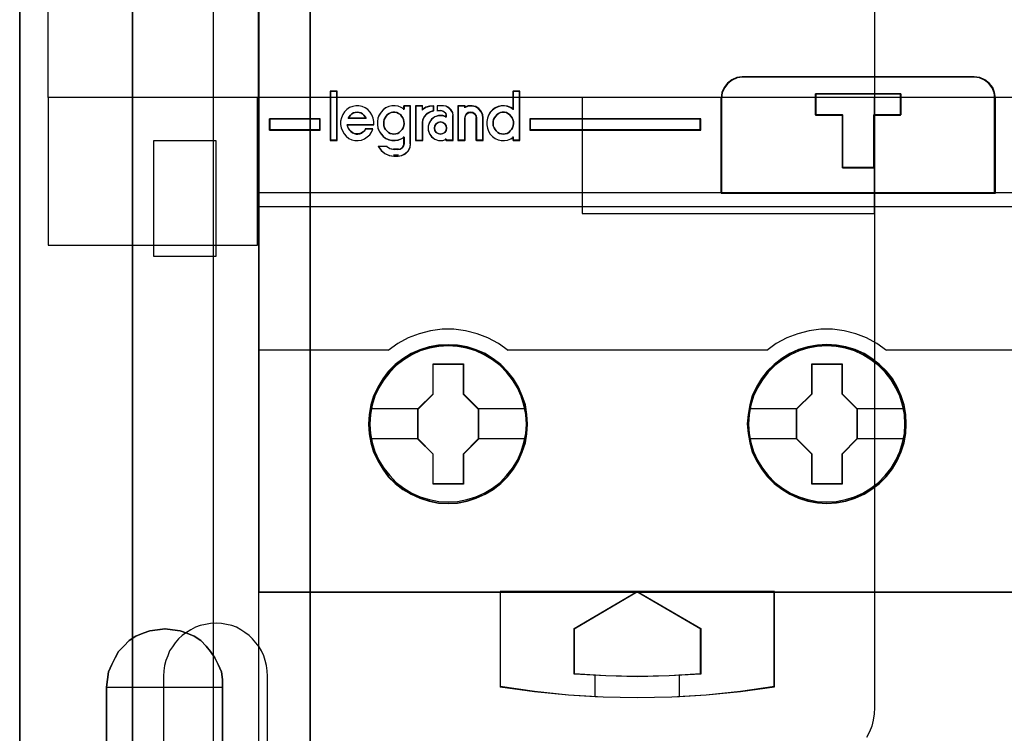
# Model space of a CAD drawing. Extents: x -558982 to 5119495, y -5290134 to 97908.
# Tile 5 of 256: x -479176 to -478708, y -26576 to -26237. Entities that reach past the tile are written whole.
import ezdxf

# ---------------------------------------------------------------- set-up
doc = ezdxf.new("R2010")
doc.units = 0
doc.header["$MEASUREMENT"] = 0
doc.layers.get('0').update_dxf_attribs({"color": 252})
for name, color, linetype in [('30', 7, 'Continuous'), ('45', 8, 'Continuous'), ('5', 7, 'Continuous'), ('50', 7, 'Continuous')]:
    doc.layers.add(name, color=color, linetype=linetype)

# ---------------------------------------------------------------- blocks, each defined once
blk = doc.blocks.new('*U1040')
at = {"layer": '5', "color": 7}
for points in [[(64.443293, -420.09206), (64.443293, -743.189759), (64.443293, -748.275889), (63.8246, -748.275889), (51.244508, -748.275889), (50.625815, -748.275889), (50.625815, -743.189759), (50.625815, -673.216939), (50.625815, -648.762415), (50.625815, -523.253164)], [(50.626846, -523.251991), (50.626846, -648.761896), (50.626846, -673.216548), (50.626846, -743.189733), (50.626846, -748.275889), (51.245527, -748.275889), (63.825368, -748.275889), (64.444049, -748.275889), (64.444049, -743.189733), (64.444049, -420.09035)], [(54.750413, -710.411398), (54.750413, -706.50628), (54.750413, -706.50628), (54.801988, -706.146598), (54.853562, -705.786916), (55.008286, -705.427234), (55.163011, -705.118936), (55.317735, -704.810637), (55.575608, -704.553721), (55.833482, -704.296806), (56.14293, -704.091273), (56.503953, -703.937124), (56.813401, -703.834357), (57.174424, -703.782974), (57.535447, -703.731591), (57.89647, -703.782974), (58.257493, -703.834357), (58.566941, -703.937124), (58.927964, -704.091273), (59.237413, -704.296806), (59.495286, -704.553721), (59.701585, -704.810637), (59.907884, -705.118936), (60.062608, -705.427234), (60.217332, -705.786916), (60.268907, -706.146598), (60.268907, -706.50628), (60.268907, -710.411398)], [(60.268907, -710.411398), (60.268907, -706.50628), (60.268907, -706.146598), (60.217332, -705.786916), (60.062608, -705.427234), (59.907884, -705.118936), (59.701585, -704.810637), (59.495286, -704.553721), (59.237413, -704.296806), (58.927964, -704.091273), (58.927964, -704.091273), (58.566941, -703.937124), (58.257493, -703.834357), (57.89647, -703.782974), (57.535447, -703.731591), (57.174424, -703.782974), (56.813401, -703.834357), (56.503953, -703.937124), (56.14293, -704.091273), (55.833482, -704.296806), (55.575608, -704.553721), (55.317735, -704.810637), (55.163011, -705.118936), (55.008286, -705.427234), (54.853562, -705.786916), (54.801988, -706.146598), (54.750413, -706.50628), (54.750413, -710.411398)], [(60.268907, -710.411398), (60.268907, -706.50628), (60.268907, -706.146598), (60.217332, -705.786916), (60.062608, -705.427234), (59.907884, -705.118936), (59.701585, -704.810637), (59.495286, -704.553721), (59.237413, -704.296806), (58.927964, -704.091273), (58.927964, -704.091273), (58.566941, -703.937124), (58.257493, -703.834357), (57.89647, -703.782974), (57.535447, -703.731591), (57.174424, -703.782974), (56.813401, -703.834357), (56.503953, -703.937124), (56.14293, -704.091273), (55.833482, -704.296806), (55.575608, -704.553721), (55.317735, -704.810637), (55.163011, -705.118936), (55.008286, -705.427234), (54.853562, -705.786916), (54.801988, -706.146598), (54.750413, -706.50628), (54.750413, -710.411398)]]:
    blk.add_lwpolyline(points, dxfattribs=at)
for points in [[(64.441398, -743.18882), (64.441398, -420.092375), (64.441398, -743.18882)], [(50.626846, -673.21447), (50.626846, -743.18882), (50.626846, -673.21447)], [(60.268666, -706.509486), (60.268666, -706.149388), (60.217082, -705.789291), (60.062331, -705.429193), (59.90758, -705.120539), (59.701245, -704.811884), (59.49491, -704.554671), (59.236992, -704.297459), (58.927489, -704.091689), (58.566403, -703.937361), (58.256901, -703.834476), (57.895815, -703.783034), (57.534729, -703.731591), (57.173643, -703.783034), (56.812557, -703.834476), (56.503054, -703.937361), (56.141968, -704.091689), (55.832466, -704.297459), (55.574547, -704.554671), (55.316629, -704.811884), (55.161878, -705.120539), (55.007126, -705.429193), (54.852375, -705.789291), (54.800792, -706.149388), (54.749208, -706.509486), (60.268666, -706.509486)], [(54.749208, -706.506838), (54.749208, -710.412839), (54.749208, -706.506838)], [(60.266015, -710.412839), (60.266015, -706.506838), (60.266015, -710.412839)]]:
    blk.add_lwpolyline(points, close=True, dxfattribs=at)
at = {"layer": '50', "color": 7}
for points in [[(55.98194, -85.921426), (391.762235, -85.921426), (391.762235, -735.000783), (55.98194, -735.000783), (55.98194, -85.921426)], [(59.825943, -728.385739), (387.918232, -728.385739), (387.918232, -441.457538), (59.825943, -441.457538), (59.825943, -728.385739)]]:
    blk.add_lwpolyline(points, dxfattribs=at)
blk = doc.blocks.new('*U1067')
at = {"layer": '50', "color": 7}
for points in [[(56.000497, -727.491012), (56.000497, -668.474215)], [(61.983887, -592.999588), (61.983887, -727.996653)], [(61.983887, -637.345466), (386.017439, -637.345466), (386.017439, -683.650775), (61.983887, -683.650775), (61.983887, -637.345466)], [(56.986683, -686.004968), (59.97175, -686.004968), (59.97175, -680.515381), (56.986683, -680.515381), (56.986683, -686.004968)]]:
    blk.add_lwpolyline(points, dxfattribs=at)
blk = doc.blocks.new('*U1068')
at = {"layer": '30', "color": 7}
for points in [[(91.27519, -613.503202), (91.27519, -707.493038), (91.252814, -707.785701), (91.208062, -708.078364), (91.140933, -708.371027), (91.029053, -708.641178), (90.894796, -708.911328)], [(91.27519, -613.503202), (91.27519, -707.493038), (91.252814, -707.785701), (91.208062, -708.078364), (91.140933, -708.371027), (91.029053, -708.641178), (90.894796, -708.911328)], [(51.981526, -642.474906), (396.088727, -642.474906), (396.088727, -678.452483), (51.981526, -678.452483), (51.981526, -642.474906)], [(51.981526, -685.477989), (61.94147, -685.477989), (61.94147, -678.449835), (51.981526, -678.449835), (51.981526, -685.477989)], [(77.375805, -683.968551), (91.27519, -683.968551), (91.27519, -678.449835), (77.375805, -678.449835), (77.375805, -683.968551)], [(62.409659, -709.743196), (62.409659, -705.983173), (62.387274, -705.735507), (62.364889, -705.487841), (62.297734, -705.240175), (62.230579, -705.015024), (62.118653, -704.789873), (62.006728, -704.587237), (61.850032, -704.407116), (61.693337, -704.20448), (61.536642, -704.046874), (61.335176, -703.911783), (61.13371, -703.776693), (60.932245, -703.664117), (60.708394, -703.574057), (60.462159, -703.529027), (60.215923, -703.483996), (59.969687, -703.461481), (59.701066, -703.483996), (59.454831, -703.529027), (59.208595, -703.574057), (58.984745, -703.664117), (58.760894, -703.776693), (58.559428, -703.911783), (58.357963, -704.046874), (58.178882, -704.20448), (58.022187, -704.407116), (57.887876, -704.587237), (57.753566, -704.789873), (57.664026, -705.015024), (57.574486, -705.240175), (57.50733, -705.487841), (57.484945, -705.735507), (57.46256, -705.983173), (57.46256, -709.743196)]]:
    blk.add_lwpolyline(points, dxfattribs=at)
blk.add_lwpolyline([(51.981526, -642.474906), (396.088727, -642.474906), (396.088727, -678.452483), (51.981526, -678.452483), (51.981526, -642.474906)], close=True, dxfattribs=at)
blk = doc.blocks.new('*U1069')
at = {"layer": '45', "color": 7}
for points in [[(98.02738, -618.991234), (61.975934, -618.991234), (61.975934, -701.994414), (98.02738, -701.994414), (98.02738, -618.991234)], [(98.011474, -619.007123), (61.99184, -619.007123), (61.99184, -701.978525), (98.011474, -701.978525), (98.011474, -619.007123)], [(96.020257, -677.472673), (84.984569, -677.472673), (84.724971, -677.505881), (84.487466, -677.605503), (84.277578, -677.766007), (84.122924, -677.976322), (84.006933, -678.21431), (83.984839, -678.474436), (83.984839, -683.007278), (97.019986, -683.007278), (97.019986, -678.474436), (96.986846, -678.21431), (96.892949, -677.976322), (96.727248, -677.766007), (96.522883, -677.605503), (96.279855, -677.505881), (96.020257, -677.472673)], [(92.523828, -678.269762), (92.523828, -679.281425), (91.256916, -679.281425), (91.256916, -681.805024), (89.745513, -681.805024), (89.745513, -679.281425), (88.473044, -679.281425), (88.473044, -678.269762), (92.523828, -678.269762)], [(91.256916, -681.805024), (91.256916, -679.281425), (92.523828, -679.281425), (92.523828, -678.269762), (88.473044, -678.269762), (88.473044, -679.281425), (89.745513, -679.281425), (89.745513, -681.805024), (91.256916, -681.805024)], [(91.251789, -681.786487), (91.251789, -679.289353), (92.507922, -679.289353), (92.507922, -678.288299), (88.491602, -678.288299), (88.491602, -679.289353), (89.753244, -679.289353), (89.753244, -681.786487), (91.251789, -681.786487)], [(64.913282, -680.004291), (64.913282, -679.469368), (62.50349, -679.469368), (62.50349, -680.004291), (64.913282, -680.004291)], [(74.88118, -679.469368), (74.88118, -680.004291), (83.011909, -680.004291), (83.011909, -679.469368), (74.88118, -679.469368)], [(74.772487, -693.990307), (74.744823, -693.53711), (74.672896, -693.083912), (74.517976, -692.647295), (74.346458, -692.232785), (74.108545, -691.834856), (73.82637, -691.486668), (73.499931, -691.160587), (73.134763, -690.884247), (72.764062, -690.635541), (72.3325, -690.453156), (71.900938, -690.320513), (71.447244, -690.237611), (70.999083, -690.215504), (70.539856, -690.237611), (70.102761, -690.320513), (69.6546, -690.453156), (69.239636, -690.635541), (68.846804, -690.884247), (68.487168, -691.160587), (68.155197, -691.486668), (67.895153, -691.834856), (67.651708, -692.232785), (67.446992, -692.647295), (67.330803, -693.083912), (67.242277, -693.53711), (67.20908, -693.990307), (67.242277, -694.449031), (67.330803, -694.885648), (67.446992, -695.322265), (67.651708, -695.742302), (67.895153, -696.134704), (68.155197, -696.499473), (68.487168, -696.820027), (68.846804, -697.101894), (69.239636, -697.33402), (69.6546, -697.521931), (70.102761, -697.660101), (70.539856, -697.748529), (70.999083, -697.770637), (71.447244, -697.748529), (71.900938, -697.660101), (72.3325, -697.521931), (72.764062, -697.33402), (73.134763, -697.101894), (73.499931, -696.820027), (73.82637, -696.499473), (74.108545, -696.134704), (74.346458, -695.742302), (74.517976, -695.322265), (74.672896, -694.885648), (74.744823, -694.449031), (74.772487, -693.990307)], [(74.772487, -693.990307), (74.744823, -693.53711), (74.672896, -693.083912), (74.517976, -692.647295), (74.346458, -692.232785), (74.108545, -691.834856), (73.82637, -691.486668), (73.499931, -691.160587), (73.134763, -690.884247), (72.764062, -690.635541), (72.3325, -690.453156), (71.900938, -690.320513), (71.447244, -690.237611), (70.999083, -690.215504), (70.539856, -690.237611), (70.102761, -690.320513), (69.6546, -690.453156), (69.239636, -690.635541), (68.846804, -690.884247), (68.487168, -691.160587), (68.155197, -691.486668), (67.895153, -691.834856), (67.651708, -692.232785), (67.446992, -692.647295), (67.330803, -693.083912), (67.242277, -693.53711), (67.20908, -693.990307), (67.242277, -694.449031), (67.330803, -694.885648), (67.446992, -695.322265), (67.651708, -695.742302), (67.895153, -696.134704), (68.155197, -696.499473), (68.487168, -696.820027), (68.846804, -697.101894), (69.239636, -697.33402), (69.6546, -697.521931), (70.102761, -697.660101), (70.539856, -697.748529), (70.999083, -697.770637), (71.447244, -697.748529), (71.900938, -697.660101), (72.3325, -697.521931), (72.764062, -697.33402), (73.134763, -697.101894), (73.499931, -696.820027), (73.82637, -696.499473), (74.108545, -696.134704), (74.346458, -695.742302), (74.517976, -695.322265), (74.672896, -694.885648), (74.744823, -694.449031), (74.772487, -693.990307)], [(74.756581, -693.991644), (74.729033, -693.540511), (74.657409, -693.089379), (74.50314, -692.654751), (74.332343, -692.24213), (74.095431, -691.846014), (73.814443, -691.499412), (73.489378, -691.174817), (73.125746, -690.899736), (72.756604, -690.652164), (72.326856, -690.470611), (71.897109, -690.338572), (71.445324, -690.256048), (70.999048, -690.234041), (70.541753, -690.256048), (70.106496, -690.338572), (69.66022, -690.470611), (69.247002, -690.652164), (68.855822, -690.899736), (68.497699, -691.174817), (68.167124, -691.499412), (67.908174, -691.846014), (67.665752, -692.24213), (67.461898, -692.654751), (67.346197, -693.089379), (67.258043, -693.540511), (67.224986, -693.991644), (67.258043, -694.448278), (67.346197, -694.882905), (67.461898, -695.317533), (67.665752, -695.735655), (67.908174, -696.12627), (68.167124, -696.489377), (68.497699, -696.80847), (68.855822, -697.089052), (69.247002, -697.32012), (69.66022, -697.507175), (70.106496, -697.644716), (70.541753, -697.732741), (70.999048, -697.754748), (71.445324, -697.732741), (71.897109, -697.644716), (72.326856, -697.507175), (72.756604, -697.32012), (73.125746, -697.089052), (73.489378, -696.80847), (73.814443, -696.489377), (74.095431, -696.12627), (74.332343, -695.735655), (74.50314, -695.317533), (74.657409, -694.882905), (74.729033, -694.448278), (74.756581, -693.991644)], [(92.78363, -693.985011), (92.761498, -693.531813), (92.689569, -693.078616), (92.534644, -692.641999), (92.352054, -692.227489), (92.1252, -691.82956), (91.843016, -691.481371), (91.516568, -691.15529), (91.145856, -690.87895), (90.780677, -690.630245), (90.349101, -690.44786), (89.917525, -690.315217), (89.463818, -690.232315), (89.004577, -690.210208), (88.556403, -690.232315), (88.108228, -690.315217), (87.660053, -690.44786), (87.245077, -690.630245), (86.863298, -690.87895), (86.503652, -691.15529), (86.171671, -691.481371), (85.900553, -691.82956), (85.6571, -692.227489), (85.463444, -692.641999), (85.347251, -693.078616), (85.258723, -693.531813), (85.225525, -693.985011), (85.258723, -694.438208), (85.347251, -694.880352), (85.463444, -695.316969), (85.6571, -695.737006), (85.900553, -696.129408), (86.171671, -696.494177), (86.503652, -696.814731), (86.863298, -697.096598), (87.245077, -697.328723), (87.660053, -697.516634), (88.108228, -697.654804), (88.556403, -697.743233), (89.004577, -697.76534), (89.463818, -697.743233), (89.917525, -697.654804), (90.349101, -697.516634), (90.780677, -697.328723), (91.145856, -697.096598), (91.516568, -696.814731), (91.843016, -696.494177), (92.1252, -696.129408), (92.352054, -695.737006), (92.534644, -695.316969), (92.689569, -694.880352), (92.761498, -694.438208), (92.78363, -693.985011)], [(92.78363, -693.985011), (92.761498, -693.531813), (92.689569, -693.078616), (92.534644, -692.641999), (92.352054, -692.227489), (92.1252, -691.82956), (91.843016, -691.481371), (91.516568, -691.15529), (91.145856, -690.87895), (90.780677, -690.630245), (90.349101, -690.44786), (89.917525, -690.315217), (89.463818, -690.232315), (89.004577, -690.210208), (88.556403, -690.232315), (88.108228, -690.315217), (87.660053, -690.44786), (87.245077, -690.630245), (86.863298, -690.87895), (86.503652, -691.15529), (86.171671, -691.481371), (85.900553, -691.82956), (85.6571, -692.227489), (85.463444, -692.641999), (85.347251, -693.078616), (85.258723, -693.531813), (85.225525, -693.985011), (85.258723, -694.438208), (85.347251, -694.880352), (85.463444, -695.316969), (85.6571, -695.737006), (85.900553, -696.129408), (86.171671, -696.494177), (86.503652, -696.814731), (86.863298, -697.096598), (87.245077, -697.328723), (87.660053, -697.516634), (88.108228, -697.654804), (88.556403, -697.743233), (89.004577, -697.76534), (89.463818, -697.743233), (89.917525, -697.654804), (90.349101, -697.516634), (90.780677, -697.328723), (91.145856, -697.096598), (91.516568, -696.814731), (91.843016, -696.494177), (92.1252, -696.129408), (92.352054, -695.737006), (92.534644, -695.316969), (92.689569, -694.880352), (92.761498, -694.438208), (92.78363, -693.985011)], [(92.767724, -693.986347), (92.745685, -693.535215), (92.674058, -693.084083), (92.519786, -692.649455), (92.337965, -692.236834), (92.112066, -691.840718), (91.831069, -691.494116), (91.505995, -691.169521), (91.136843, -690.89444), (90.773201, -690.646868), (90.343442, -690.465314), (89.913683, -690.333276), (89.461885, -690.250751), (89.004577, -690.228745), (88.558289, -690.250751), (88.112001, -690.333276), (87.665712, -690.465314), (87.252483, -690.646868), (86.872311, -690.89444), (86.514179, -691.169521), (86.183595, -691.494116), (85.913618, -691.840718), (85.67119, -692.236834), (85.478349, -692.649455), (85.362645, -693.084083), (85.274489, -693.535215), (85.241431, -693.986347), (85.274489, -694.43748), (85.362645, -694.877609), (85.478349, -695.312236), (85.67119, -695.730359), (85.913618, -696.120974), (86.183595, -696.48408), (86.514179, -696.803174), (86.872311, -697.083756), (87.252483, -697.314824), (87.665712, -697.501879), (88.112001, -697.639419), (88.558289, -697.727445), (89.004577, -697.749452), (89.461885, -697.727445), (89.913683, -697.639419), (90.343442, -697.501879), (90.773201, -697.314824), (91.136843, -697.083756), (91.505995, -696.803174), (91.831069, -696.48408), (92.112066, -696.120974), (92.337965, -695.730359), (92.519786, -695.312236), (92.674058, -694.877609), (92.745685, -694.43748), (92.767724, -693.986347)], [(70.285352, -691.123815), (71.728841, -691.123815), (71.728841, -692.557178), (72.442226, -693.271093), (72.442226, -694.704456), (71.728841, -695.429439), (71.728841, -696.851733), (70.285352, -696.851733), (70.285352, -695.429439), (69.555247, -694.704456), (69.555247, -693.271093), (70.285352, -692.557178), (70.285352, -691.123815)], [(70.285352, -691.123815), (71.728841, -691.123815), (71.728841, -691.123815), (71.728841, -692.557178), (71.728841, -692.557178), (72.442226, -693.271093), (72.442226, -693.271093), (72.442226, -694.704456), (72.442226, -694.704456), (71.728841, -695.429439), (71.728841, -695.429439), (71.728841, -696.851733), (71.728841, -696.851733), (70.285352, -696.851733), (70.285352, -696.851733), (70.285352, -695.429439), (70.285352, -695.429439), (69.555247, -694.704456), (69.555247, -694.704456), (69.555247, -693.271093), (69.555247, -693.271093), (70.285352, -692.557178), (70.285352, -692.557178), (70.285352, -691.123815), (70.285352, -691.123815)], [(70.293213, -691.139704), (71.720796, -691.139704), (71.720796, -692.565115), (72.42632, -693.275069), (72.42632, -694.70048), (71.720796, -695.42144), (71.720796, -696.835845), (70.293213, -696.835845), (70.293213, -695.42144), (69.571153, -694.70048), (69.571153, -693.275069), (70.293213, -692.565115), (70.293213, -691.139704)], [(88.296766, -691.118519), (89.734682, -691.118519), (89.734682, -692.551882), (90.448067, -693.265796), (90.448067, -694.699159), (89.734682, -695.424142), (89.734682, -696.846437), (88.296766, -696.846437), (88.296766, -695.424142), (87.561088, -694.699159), (87.561088, -693.265796), (88.296766, -692.551882), (88.296766, -691.118519)], [(88.296766, -691.118519), (89.734682, -691.118519), (89.734682, -691.118519), (89.734682, -692.551882), (89.734682, -692.551882), (90.448067, -693.265796), (90.448067, -693.265796), (90.448067, -694.699159), (90.448067, -694.699159), (89.734682, -695.424142), (89.734682, -695.424142), (89.734682, -696.846437), (89.734682, -696.846437), (88.296766, -696.846437), (88.296766, -696.846437), (88.296766, -695.424142), (88.296766, -695.424142), (87.561088, -694.699159), (87.561088, -694.699159), (87.561088, -693.265796), (87.561088, -693.265796), (88.296766, -692.551882), (88.296766, -692.551882), (88.296766, -691.118519), (88.296766, -691.118519)], [(88.304565, -691.134407), (89.726637, -691.134407), (89.726637, -692.559819), (90.43216, -693.269772), (90.43216, -694.695183), (89.726637, -695.416144), (89.726637, -696.830548), (88.304565, -696.830548), (88.304565, -695.416144), (87.576994, -694.695183), (87.576994, -693.269772), (88.304565, -692.559819), (88.304565, -691.134407)], [(86.516579, -701.959988), (79.993593, -701.959988), (73.47613, -701.959988), (73.47613, -706.500771), (75.105496, -706.722273), (76.729338, -706.877324), (77.994168, -706.95485), (78.364227, -706.977), (79.993593, -707.004687), (81.639529, -706.977), (82.004065, -706.95485), (83.263371, -706.877324), (84.89826, -706.722273), (86.516579, -706.500771), (86.516579, -701.959988)], [(79.993349, -701.959988), (83.011909, -703.712923), (83.011909, -705.892998), (81.510937, -705.970659), (79.993349, -705.998396), (78.492377, -705.970659), (76.991405, -705.892998), (76.991405, -703.712923), (79.993349, -701.959988)]]:
    blk.add_lwpolyline(points, close=True, dxfattribs=at)
at = {"layer": '45', "color": 139}
for points in [[(98.02738, -618.991234), (61.975934, -618.991234), (61.975934, -701.994414), (98.02738, -701.994414), (98.02738, -618.991234)], [(65.711244, -678.161188), (65.401073, -678.161188), (65.401073, -680.483604), (65.711244, -680.483604), (65.711244, -678.161188)], [(68.4204, -680.192309), (68.511758, -680.186622), (68.603117, -680.163874), (68.677346, -680.112691), (68.751575, -680.044447), (68.814384, -679.970517), (68.865774, -679.890899), (68.888613, -679.79422), (68.905743, -679.691854), (68.894323, -679.595176), (68.882904, -679.504184), (68.837224, -679.413192), (68.785835, -679.333575), (68.728736, -679.259644), (68.637377, -679.208461), (68.563148, -679.168652), (68.466079, -679.151591), (68.37472, -679.151591), (68.283361, -679.168652), (68.197713, -679.208461), (68.123484, -679.259644), (68.054964, -679.333575), (67.997865, -679.413192), (67.963606, -679.504184), (67.940766, -679.595176), (67.940766, -679.691854), (67.946476, -679.79422), (67.980735, -679.890899), (68.020705, -679.970517), (68.089224, -680.044447), (68.163453, -680.112691), (68.243392, -680.163874), (68.334751, -680.186622), (68.4204, -680.192309)], [(73.626126, -680.192309), (73.71201, -680.186622), (73.80362, -680.163874), (73.889504, -680.112691), (73.952486, -680.044447), (74.015467, -679.970517), (74.066998, -679.890899), (74.0899, -679.79422), (74.107077, -679.691854), (74.107077, -679.595176), (74.072723, -679.504184), (74.049821, -679.413192), (73.986839, -679.333575), (73.912406, -679.259644), (73.843699, -679.208461), (73.769266, -679.168652), (73.677656, -679.151591), (73.574595, -679.151591), (73.482985, -679.168652), (73.397101, -679.208461), (73.322668, -679.259644), (73.265412, -679.333575), (73.20243, -679.413192), (73.162351, -679.504184), (73.145174, -679.595176), (73.139449, -679.691854), (73.145174, -679.79422), (73.185254, -679.890899), (73.231058, -679.970517), (73.288315, -680.044447), (73.357022, -680.112691), (73.448632, -680.163874), (73.534516, -680.186622), (73.626126, -680.192309)], [(70.91788, -679.904986), (70.900252, -679.799439), (70.841492, -679.705619), (70.747476, -679.635254), (70.635832, -679.617663), (70.530063, -679.635254), (70.436047, -679.705619), (70.371411, -679.799439), (70.347907, -679.904986), (70.371411, -680.016397), (70.436047, -680.110217), (70.530063, -680.168854), (70.635832, -680.192309), (70.747476, -680.168854), (70.841492, -680.110217), (70.900252, -680.016397), (70.91788, -679.904986)], [(74.722118, -693.990653), (74.688922, -693.537455), (74.600402, -693.095311), (74.478687, -692.669747), (74.290582, -692.260764), (74.063749, -691.879414), (73.776058, -691.525699), (73.466237, -691.205145), (73.106624, -690.928804), (72.719348, -690.696679), (72.315475, -690.514294), (71.883939, -690.381651), (71.44687, -690.298749), (70.998737, -690.271115), (70.550603, -690.298749), (70.108002, -690.381651), (69.676466, -690.514294), (69.272593, -690.696679), (68.885317, -690.928804), (68.531236, -691.205145), (68.221415, -691.525699), (67.94479, -691.879414), (67.706892, -692.260764), (67.518786, -692.669747), (67.386006, -693.095311), (67.308551, -693.537455), (67.275356, -693.990653), (67.308551, -694.432797), (67.386006, -694.874941), (67.518786, -695.300505), (67.706892, -695.715015), (67.94479, -696.096364), (68.221415, -696.444553), (68.531236, -696.765107), (68.885317, -697.041447), (69.272593, -697.273573), (69.676466, -697.455958), (70.108002, -697.588601), (70.550603, -697.671503), (70.998737, -697.699137), (71.44687, -697.671503), (71.883939, -697.588601), (72.315475, -697.455958), (72.719348, -697.273573), (73.106624, -697.041447), (73.466237, -696.765107), (73.776058, -696.444553), (74.063749, -696.096364), (74.290582, -695.715015), (74.478687, -695.300505), (74.600402, -694.874941), (74.688922, -694.432797), (74.722118, -693.990653)], [(92.722656, -693.990653), (92.694983, -693.537455), (92.606428, -693.095311), (92.473597, -692.669747), (92.290953, -692.260764), (92.058497, -691.879414), (91.781765, -691.525699), (91.466289, -691.205145), (91.106537, -690.928804), (90.724646, -690.696679), (90.315081, -690.514294), (89.894447, -690.381651), (89.451675, -690.298749), (89.003368, -690.271115), (88.555061, -690.298749), (88.106754, -690.381651), (87.68612, -690.514294), (87.276556, -690.696679), (86.894664, -690.928804), (86.540447, -691.205145), (86.213902, -691.525699), (85.948238, -691.879414), (85.710248, -692.260764), (85.52207, -692.669747), (85.400308, -693.095311), (85.311753, -693.537455), (85.278545, -693.990653), (85.311753, -694.432797), (85.400308, -694.874941), (85.52207, -695.300505), (85.710248, -695.715015), (85.948238, -696.096364), (86.213902, -696.444553), (86.540447, -696.765107), (86.894664, -697.041447), (87.276556, -697.273573), (87.68612, -697.455958), (88.106754, -697.588601), (88.555061, -697.671503), (89.003368, -697.699137), (89.451675, -697.671503), (89.894447, -697.588601), (90.315081, -697.455958), (90.724646, -697.273573), (91.106537, -697.041447), (91.466289, -696.765107), (91.781765, -696.444553), (92.058497, -696.096364), (92.290953, -695.715015), (92.473597, -695.300505), (92.606428, -694.874941), (92.694983, -694.432797), (92.722656, -693.990653)]]:
    blk.add_lwpolyline(points, close=True, dxfattribs=at)
for points in [[(85.016093, -677.472673), (84.748309, -677.506821), (84.503315, -677.609264), (84.286809, -677.774312), (84.127278, -677.990581), (84.00763, -678.235307), (83.984839, -678.502798)], [(84.981629, -677.472673), (96.023197, -677.472673)], [(97.019986, -678.502798), (96.985713, -678.235307), (96.888606, -677.990581), (96.717241, -677.774312), (96.50589, -677.609264), (96.254554, -677.506821), (95.986082, -677.472673)], [(65.385167, -678.1453), (65.385167, -680.499493)], [(65.385167, -678.1453), (65.729801, -678.1453)], [(65.692687, -678.1453), (65.692687, -680.499493)], [(74.069963, -678.1453), (74.069963, -679.037721)], [(74.069963, -678.1453), (74.414597, -678.1453)], [(74.380134, -678.1453), (74.380134, -680.499493)], [(88.473044, -678.269762), (92.523828, -678.269762)], [(88.473044, -678.269762), (88.473044, -679.307831)], [(92.489365, -678.269762), (92.489365, -679.307831)], [(67.463579, -679.752108), (67.463579, -679.589144), (67.435418, -679.4318), (67.373463, -679.280075), (67.288979, -679.150828), (67.181966, -679.027201), (67.058056, -678.93729), (66.905984, -678.875476), (66.759545, -678.841759), (66.607474, -678.841759), (66.461035, -678.875476), (66.308963, -678.93167), (66.185053, -679.021581), (66.07804, -679.13397), (65.987924, -679.263217), (65.920336, -679.414942), (65.886543, -679.572286), (65.88091, -679.735249), (65.909072, -679.892594), (65.971027, -680.038699), (66.049879, -680.179185), (66.15126, -680.297193), (66.27517, -680.398343), (66.427241, -680.460157), (66.568048, -680.493873), (66.725751, -680.499493), (66.883455, -680.477015), (67.024262, -680.420821), (67.148172, -680.33091), (67.272082, -680.22976), (67.356566, -680.094893), (67.418521, -679.954407)], [(68.905743, -679.004723), (68.77001, -678.926051), (68.622966, -678.869857), (68.481577, -678.841759), (68.323222, -678.841759), (68.181833, -678.881095), (68.029134, -678.948529), (67.916023, -679.03844), (67.808568, -679.150828), (67.723734, -679.285695), (67.655868, -679.4318), (67.633246, -679.594764), (67.633246, -679.752108), (67.655868, -679.909452), (67.723734, -680.055557), (67.808568, -680.196043), (67.916023, -680.308432), (68.029134, -680.398343), (68.181833, -680.460157), (68.323222, -680.493873), (68.481577, -680.499493), (68.622966, -680.477015), (68.77001, -680.420821), (68.905743, -680.342148)], [(68.87128, -678.841759), (68.87128, -679.037721)], [(68.87128, -678.841759), (69.215915, -678.841759)], [(69.1788, -678.841759), (69.1788, -680.661029)], [(69.454508, -678.841759), (69.454508, -680.499493)], [(69.454508, -678.841759), (69.799143, -678.841759)], [(70.316095, -678.841759), (70.11078, -678.86162), (69.928931, -678.927824), (69.764679, -679.05361)], [(69.764679, -678.841759), (69.764679, -679.05361)], [(70.281631, -678.841759), (70.281631, -679.109221)], [(70.469855, -678.841759), (70.469855, -679.109221)], [(70.774724, -678.841759), (70.469855, -678.841759)], [(71.241306, -679.339609), (71.217603, -679.185513), (71.134641, -679.049197), (71.02205, -678.936588), (70.885756, -678.871393), (70.73761, -678.841759)], [(71.466645, -678.841759), (71.466645, -680.499493)], [(71.466645, -678.841759), (71.819232, -678.841759)], [(72.667564, -679.456127), (72.644634, -679.280593), (72.570113, -679.110911), (72.449732, -678.976335), (72.306421, -678.882717), (72.128715, -678.841759), (71.95101, -678.853462), (71.784769, -678.911973)], [(71.784769, -678.841759), (71.784769, -678.945037)], [(74.107077, -679.004723), (73.98236, -678.926051), (73.829298, -678.869857), (73.681905, -678.841759), (73.528843, -678.841759), (73.38145, -678.881095), (73.239726, -678.948529), (73.115009, -679.03844), (72.995961, -679.150828), (72.922265, -679.285695), (72.865575, -679.4318), (72.83723, -679.594764), (72.83723, -679.752108), (72.865575, -679.909452), (72.922265, -680.055557), (72.995961, -680.196043), (73.115009, -680.308432), (73.239726, -680.398343), (73.38145, -680.460157), (73.528843, -680.493873), (73.681905, -680.499493), (73.829298, -680.477015), (73.98236, -680.420821), (74.107077, -680.342148)], [(83.984839, -683.007278), (83.984839, -678.468372)], [(96.982872, -683.007278), (96.982872, -678.468372)], [(67.105689, -679.456127), (67.053994, -679.369117), (66.996555, -679.294537), (66.927628, -679.232386), (66.852957, -679.188881), (66.761055, -679.164021), (66.674896, -679.151591), (66.582993, -679.164021), (66.496835, -679.188881), (66.422164, -679.232386), (66.353237, -679.294537), (66.295798, -679.369117), (66.244102, -679.456127)], [(70.316095, -679.074795), (70.145977, -679.127228), (69.987592, -679.214617), (69.870269, -679.348613), (69.788144, -679.511738), (69.764679, -679.686515)], [(70.91788, -679.378444), (70.751475, -679.310479), (70.544904, -679.310479), (70.367023, -679.367117), (70.217832, -679.480391), (70.108808, -679.627648), (70.045689, -679.808887), (70.045689, -679.995789), (70.108808, -680.177028), (70.217832, -680.329949), (70.367023, -680.437559), (70.544904, -680.494196), (70.751475, -680.494196), (70.91788, -680.437559)], [(70.469855, -679.074795), (70.692542, -679.074795)], [(70.91788, -679.339609), (70.892275, -679.213507), (70.796256, -679.112626), (70.655427, -679.074795)], [(70.880765, -679.305183), (70.880765, -679.411109)], [(71.206843, -679.305183), (71.206843, -680.499493)], [(72.354742, -679.456127), (72.337114, -679.344257), (72.278354, -679.244816), (72.172586, -679.170236), (72.066817, -679.151591), (71.955173, -679.170236), (71.861157, -679.244816), (71.808273, -679.344257), (71.784769, -679.456127)], [(88.473044, -679.270757), (89.769401, -679.270757)], [(89.734938, -679.270757), (89.734938, -681.805024)], [(91.232773, -679.270757), (92.523828, -679.270757)], [(91.232773, -679.270757), (91.232773, -681.805024)], [(62.50349, -679.469368), (64.913282, -679.469368)], [(62.50349, -680.004291), (62.50349, -679.469368)], [(64.878819, -679.469368), (64.878819, -680.004291)], [(66.193733, -679.734181), (67.463579, -679.734181)], [(66.193733, -679.734181), (66.216708, -679.835326), (66.251172, -679.918622), (66.314355, -680.007868), (66.377538, -680.073315), (66.457953, -680.132812), (66.532624, -680.16851), (66.618782, -680.192309), (66.710685, -680.192309), (66.802588, -680.17446), (66.888746, -680.144711), (66.963417, -680.091164), (67.032344, -680.019767), (67.089783, -679.948371)], [(66.244102, -679.419053), (67.105689, -679.419053)], [(69.454508, -680.499493), (69.799143, -680.499493), (69.799143, -679.652089)], [(71.784769, -679.419053), (71.784769, -680.499493)], [(72.320278, -679.419053), (72.320278, -680.499493)], [(72.633101, -679.419053), (72.633101, -680.499493)], [(74.88118, -679.469368), (83.011909, -679.469368)], [(74.88118, -679.469368), (74.88118, -680.004291)], [(82.977445, -680.004291), (82.977445, -679.469368)], [(62.50349, -679.969865), (64.913282, -679.969865)], [(67.052669, -679.932791), (67.418512, -679.932791)], [(74.88118, -679.969865), (83.011909, -679.969865)], [(65.385167, -680.465067), (65.729801, -680.465067)], [(67.675662, -680.761658), (67.81448, -680.958282), (67.993787, -681.113198), (68.207798, -681.208531), (68.439161, -681.238323)], [(67.675662, -680.761658), (68.097177, -680.761658)], [(68.062714, -680.761658), (68.232722, -680.886783), (68.439161, -680.928491)], [(68.595572, -681.238323), (68.782845, -681.214918), (68.958414, -681.1213), (69.093016, -680.986724), (69.192505, -680.817042), (69.215915, -680.623955)], [(68.595572, -680.928491), (68.713437, -680.903631), (68.812692, -680.84148), (68.88093, -680.74204), (68.905743, -680.623955)], [(68.87128, -680.311475), (68.87128, -680.661029)], [(70.880765, -680.40416), (70.880765, -680.499493)], [(70.880765, -680.465067), (71.241306, -680.465067)], [(71.466645, -680.465067), (71.819232, -680.465067)], [(72.320278, -680.465067), (72.667564, -680.465067)], [(74.069963, -680.311475), (74.069963, -680.499493)], [(74.069963, -680.465067), (74.414597, -680.465067)], [(68.402046, -680.894065), (68.632686, -680.894065)], [(68.632686, -681.201249), (68.402046, -681.201249)], [(89.734938, -681.76795), (91.269888, -681.76795)], [(61.975934, -682.972852), (98.02738, -682.972852)], [(73.847275, -690.498855), (73.398381, -690.162939), (72.894068, -689.895344), (72.378671, -689.690379), (71.830022, -689.548041), (71.275832, -689.474026), (70.721641, -689.474026), (70.156367, -689.548041), (69.618802, -689.690379), (69.097863, -689.895344), (68.599092, -690.162939), (68.150198, -690.498855)], [(91.847814, -690.498855), (91.387816, -690.162939), (90.900108, -689.895344), (90.379147, -689.690379), (89.830476, -689.548041), (89.276262, -689.474026), (88.722048, -689.474026), (88.173377, -689.548041), (87.624705, -689.690379), (87.098202, -689.895344), (86.604952, -690.162939), (86.156038, -690.498855)], [(61.975934, -690.464429), (68.184661, -690.464429)], [(73.812812, -690.464429), (80.010936, -690.464429)], [(79.976472, -690.464429), (86.190502, -690.464429)], [(91.810699, -690.464429), (98.02738, -690.464429)], [(73.47613, -701.959988), (73.47613, -706.50419)], [(76.991405, -703.731591), (80.010936, -701.959988)], [(79.976472, -701.959988), (83.011909, -703.731591)], [(86.479465, -701.959988), (86.479465, -706.50419)], [(76.991405, -703.697165), (76.991405, -705.89247)], [(82.977445, -703.697165), (82.977445, -705.89247)], [(76.991405, -705.858044), (78.492377, -705.961461), (79.993349, -705.998396), (81.510937, -705.961461), (83.011909, -705.858044)], [(77.980241, -705.913655), (77.980241, -706.959669)], [(81.980656, -705.913655), (81.980656, -706.959669)], [(73.47613, -706.469764), (75.105496, -706.704895), (76.729338, -706.869487), (78.364227, -706.975296), (79.993593, -707.004687), (81.639529, -706.975296), (83.263371, -706.869487), (84.89826, -706.704895), (86.516579, -706.469764)]]:
    blk.add_lwpolyline(points, dxfattribs=at)
at = {"layer": '45', "color": 59}
for points in [[(96.020257, -677.472673), (84.984569, -677.472673), (84.724971, -677.505881), (84.487466, -677.605503), (84.277578, -677.766007), (84.122924, -677.976322), (84.006933, -678.21431), (83.984839, -678.474436), (83.984839, -683.007278), (97.019986, -683.007278), (97.019986, -678.474436), (96.986846, -678.21431), (96.892949, -677.976322), (96.727248, -677.766007), (96.522883, -677.605503), (96.279855, -677.505881), (96.020257, -677.472673)], [(96.004343, -677.488562), (84.997832, -677.488562), (84.73892, -677.521579), (84.502043, -677.62063), (84.29271, -677.780212), (84.138465, -677.989319), (84.022781, -678.225941), (84.000746, -678.484573), (84.000746, -682.991389), (97.001429, -682.991389), (97.001429, -678.484573), (96.968376, -678.225941), (96.874727, -677.989319), (96.709465, -677.780212), (96.50564, -677.62063), (96.263255, -677.521579), (96.004343, -677.488562)], [(65.729801, -678.1453), (65.385167, -678.1453), (65.385167, -680.499493), (65.729801, -680.499493), (65.729801, -678.1453)], [(72.865398, -679.913734), (72.921732, -680.058779), (72.994967, -680.198245), (73.11327, -680.309818), (73.237206, -680.399077), (73.378042, -680.460442), (73.524512, -680.493914), (73.676615, -680.499493), (73.823085, -680.477178), (73.975188, -680.421391), (74.099124, -680.34329), (74.099124, -680.499493), (74.414597, -680.499493), (74.414597, -678.1453), (74.099124, -678.1453), (74.099124, -679.01557), (73.975188, -678.937469), (73.823085, -678.881682), (73.676615, -678.853789), (73.524512, -678.853789), (73.378042, -678.89284), (73.237206, -678.959783), (73.11327, -679.049042), (72.994967, -679.160615), (72.921732, -679.294503), (72.865398, -679.439548), (72.83723, -679.601329), (72.83723, -679.757531), (72.865398, -679.913734)], [(92.523828, -678.269762), (92.523828, -679.281425), (91.256916, -679.281425), (91.256916, -681.805024), (89.745513, -681.805024), (89.745513, -679.281425), (88.473044, -679.281425), (88.473044, -678.269762), (92.523828, -678.269762)], [(91.256916, -681.805024), (91.256916, -679.281425), (92.523828, -679.281425), (92.523828, -678.269762), (88.473044, -678.269762), (88.473044, -679.281425), (89.745513, -679.281425), (89.745513, -681.805024), (91.256916, -681.805024)], [(91.251789, -681.786487), (91.251789, -679.289353), (92.507922, -679.289353), (92.507922, -678.288299), (88.491602, -678.288299), (88.491602, -679.289353), (89.753244, -679.289353), (89.753244, -681.786487), (91.251789, -681.786487)], [(66.534254, -680.162327), (66.461035, -680.12861), (66.382183, -680.072416), (66.320228, -680.010602), (66.258273, -679.92631), (66.224479, -679.847638), (66.20195, -679.752108), (67.463579, -679.752108), (67.463579, -679.589144), (67.435418, -679.4318), (67.373463, -679.280075), (67.288979, -679.150828), (67.181966, -679.027201), (67.058056, -678.93729), (66.905984, -678.875476), (66.759545, -678.841759), (66.607474, -678.841759), (66.461035, -678.875476), (66.308963, -678.93167), (66.185053, -679.021581), (66.07804, -679.13397), (65.987924, -679.263217), (65.920336, -679.414942), (65.886543, -679.572286), (65.88091, -679.735249), (65.909072, -679.892594), (65.971027, -680.038699), (66.049879, -680.179185), (66.15126, -680.297193), (66.27517, -680.398343), (66.427241, -680.460157), (66.568048, -680.493873), (66.725751, -680.499493), (66.883455, -680.477015), (67.024262, -680.420821), (67.148172, -680.33091), (67.272082, -680.22976), (67.356566, -680.094893), (67.418521, -679.954407), (67.080585, -679.954407), (67.024262, -680.021841), (66.956675, -680.089274), (66.883455, -680.139849), (66.798971, -680.167946), (66.708855, -680.184804), (66.618738, -680.184804), (66.534254, -680.162327)], [(67.723362, -680.048421), (67.807846, -680.18808), (67.914859, -680.299808), (68.027505, -680.389191), (68.179576, -680.450641), (68.320383, -680.484159), (68.478087, -680.489746), (68.618894, -680.4674), (68.765333, -680.411536), (68.900507, -680.333327), (68.900507, -680.651751), (68.877978, -680.757893), (68.816023, -680.847275), (68.725907, -680.903139), (68.618894, -680.925484), (68.421764, -680.925484), (68.230267, -680.891966), (68.072563, -680.791411), (67.678304, -680.791411), (67.813478, -680.975762), (67.988079, -681.121008), (68.196473, -681.210391), (68.421764, -681.238323), (68.618894, -681.238323), (68.799126, -681.215977), (68.968094, -681.126595), (69.097637, -680.998108), (69.193385, -680.836102), (69.215915, -680.651751), (69.215915, -678.841759), (68.900507, -678.841759), (68.900507, -679.003765), (68.765333, -678.925555), (68.618894, -678.869691), (68.478087, -678.841759), (68.320383, -678.841759), (68.179576, -678.880864), (68.027505, -678.947901), (67.914859, -679.037283), (67.807846, -679.149011), (67.723362, -679.283085), (67.655775, -679.428331), (67.633246, -679.590336), (67.633246, -679.746755), (67.655775, -679.903174), (67.723362, -680.048421)], [(69.454508, -678.841759), (69.454508, -680.499493), (69.776167, -680.499493), (69.776167, -679.667816), (69.799143, -679.499233), (69.879557, -679.341889), (69.994436, -679.212642), (70.149521, -679.128351), (70.316095, -679.077776), (70.316095, -678.841759), (70.115058, -678.858618), (69.936996, -678.914812), (69.776167, -679.021581), (69.776167, -678.841759), (69.454508, -678.841759)], [(69.470414, -678.860296), (69.470414, -680.483604), (69.780196, -680.483604), (69.780196, -679.669199), (69.802324, -679.504117), (69.879769, -679.35004), (69.990406, -679.223477), (70.139765, -679.140936), (70.300188, -679.091411), (70.300188, -678.860296), (70.106574, -678.876805), (69.935088, -678.931832), (69.780196, -679.036384), (69.780196, -678.860296), (69.470414, -678.860296)], [(70.10802, -679.6341), (70.045689, -679.813922), (70.045689, -679.999363), (70.10802, -680.179185), (70.215682, -680.33091), (70.363009, -680.437679), (70.538669, -680.493873), (70.74266, -680.493873), (70.906987, -680.437679), (70.906987, -680.499493), (71.241306, -680.499493), (71.241306, -679.313792), (71.218641, -679.167687), (71.139311, -679.03844), (71.031648, -678.93167), (70.90132, -678.869857), (70.75966, -678.841759), (70.482004, -678.841759), (70.482004, -679.077776), (70.674663, -679.077776), (70.799325, -679.111492), (70.884321, -679.201403), (70.906987, -679.313792), (70.906987, -679.386845), (70.74266, -679.319411), (70.538669, -679.319411), (70.363009, -679.375606), (70.215682, -679.487994), (70.10802, -679.6341)], [(71.466645, -678.841759), (71.466645, -680.499493), (71.795198, -680.499493), (71.795198, -679.4318), (71.817857, -679.33065), (71.868839, -679.240739), (71.959475, -679.173306), (72.067104, -679.156448), (72.169069, -679.173306), (72.271034, -679.240739), (72.327681, -679.33065), (72.344675, -679.4318), (72.344675, -680.499493), (72.667564, -680.499493), (72.667564, -679.4318), (72.644905, -679.263217), (72.571264, -679.100253), (72.452305, -678.971006), (72.310687, -678.881095), (72.135081, -678.841759), (71.959475, -678.852998), (71.795198, -678.909193), (71.795198, -678.841759), (71.466645, -678.841759)], [(71.482551, -678.860296), (71.482551, -680.483604), (71.802401, -680.483604), (71.802401, -679.438084), (71.824459, -679.339034), (71.874091, -679.250991), (71.962326, -679.184958), (72.067104, -679.16845), (72.166368, -679.184958), (72.265632, -679.250991), (72.320779, -679.339034), (72.337323, -679.438084), (72.337323, -680.483604), (72.651658, -680.483604), (72.651658, -679.438084), (72.629599, -679.273002), (72.557909, -679.113422), (72.442101, -678.986859), (72.304235, -678.898815), (72.13328, -678.860296), (71.962326, -678.871302), (71.802401, -678.926329), (71.802401, -678.860296), (71.482551, -678.860296)], [(67.053994, -679.369117), (67.105689, -679.456127), (66.244102, -679.456127), (66.295798, -679.369117), (66.353237, -679.294537), (66.422164, -679.232386), (66.496835, -679.188881), (66.582993, -679.164021), (66.674896, -679.151591), (66.761055, -679.164021), (66.852957, -679.188881), (66.927628, -679.232386), (66.996555, -679.294537), (67.053994, -679.369117)], [(67.105689, -679.456127), (66.244102, -679.456127), (66.295798, -679.369117), (66.353237, -679.294537), (66.422164, -679.232386), (66.496835, -679.188881), (66.582993, -679.164021), (66.674896, -679.151591), (66.761055, -679.164021), (66.852957, -679.188881), (66.927628, -679.232386), (66.996555, -679.294537), (67.053994, -679.369117), (67.105689, -679.456127)], [(68.728736, -679.259644), (68.785835, -679.333575), (68.837224, -679.413192), (68.882904, -679.504184), (68.894323, -679.595176), (68.905743, -679.691854), (68.888613, -679.79422), (68.865774, -679.890899), (68.814384, -679.970517), (68.751575, -680.044447), (68.677346, -680.112691), (68.603117, -680.163874), (68.511758, -680.186622), (68.4204, -680.192309), (68.334751, -680.186622), (68.243392, -680.163874), (68.163453, -680.112691), (68.089224, -680.044447), (68.020705, -679.970517), (67.980735, -679.890899), (67.946476, -679.79422), (67.940766, -679.691854), (67.940766, -679.595176), (67.963606, -679.504184), (67.997865, -679.413192), (68.054964, -679.333575), (68.123484, -679.259644), (68.197713, -679.208461), (68.283361, -679.168652), (68.37472, -679.151591), (68.466079, -679.151591), (68.563148, -679.168652), (68.637377, -679.208461), (68.728736, -679.259644)], [(68.243392, -680.163874), (68.163453, -680.112691), (68.089224, -680.044447), (68.020705, -679.970517), (67.980735, -679.890899), (67.946476, -679.79422), (67.940766, -679.691854), (67.940766, -679.595176), (67.963606, -679.504184), (67.997865, -679.413192), (68.054964, -679.333575), (68.123484, -679.259644), (68.197713, -679.208461), (68.283361, -679.168652), (68.37472, -679.151591), (68.466079, -679.151591), (68.563148, -679.168652), (68.637377, -679.208461), (68.728736, -679.259644), (68.785835, -679.333575), (68.837224, -679.413192), (68.882904, -679.504184), (68.894323, -679.595176), (68.905743, -679.691854), (68.888613, -679.79422), (68.865774, -679.890899), (68.814384, -679.970517), (68.751575, -680.044447), (68.677346, -680.112691), (68.603117, -680.163874), (68.511758, -680.186622), (68.4204, -680.192309), (68.334751, -680.186622), (68.243392, -680.163874)], [(73.843699, -679.208461), (73.912406, -679.259644), (73.986839, -679.333575), (74.049821, -679.413192), (74.072723, -679.504184), (74.107077, -679.595176), (74.107077, -679.691854), (74.0899, -679.79422), (74.066998, -679.890899), (74.015467, -679.970517), (73.952486, -680.044447), (73.889504, -680.112691), (73.80362, -680.163874), (73.71201, -680.186622), (73.626126, -680.192309), (73.534516, -680.186622), (73.448632, -680.163874), (73.357022, -680.112691), (73.288315, -680.044447), (73.231058, -679.970517), (73.185254, -679.890899), (73.145174, -679.79422), (73.139449, -679.691854), (73.145174, -679.595176), (73.162351, -679.504184), (73.20243, -679.413192), (73.265412, -679.333575), (73.322668, -679.259644), (73.397101, -679.208461), (73.482985, -679.168652), (73.574595, -679.151591), (73.677656, -679.151591), (73.769266, -679.168652), (73.843699, -679.208461)], [(73.185254, -679.890899), (73.145174, -679.79422), (73.139449, -679.691854), (73.145174, -679.595176), (73.162351, -679.504184), (73.20243, -679.413192), (73.265412, -679.333575), (73.322668, -679.259644), (73.397101, -679.208461), (73.482985, -679.168652), (73.574595, -679.151591), (73.677656, -679.151591), (73.769266, -679.168652), (73.843699, -679.208461), (73.912406, -679.259644), (73.986839, -679.333575), (74.049821, -679.413192), (74.072723, -679.504184), (74.107077, -679.595176), (74.107077, -679.691854), (74.0899, -679.79422), (74.066998, -679.890899), (74.015467, -679.970517), (73.952486, -680.044447), (73.889504, -680.112691), (73.80362, -680.163874), (73.71201, -680.186622), (73.626126, -680.192309), (73.534516, -680.186622), (73.448632, -680.163874), (73.357022, -680.112691), (73.288315, -680.044447), (73.231058, -679.970517), (73.185254, -679.890899)], [(64.897376, -679.988402), (64.897376, -679.485256), (62.522047, -679.485256), (62.522047, -679.988402), (64.897376, -679.988402)], [(70.900252, -679.799439), (70.91788, -679.904986), (70.900252, -680.016397), (70.841492, -680.110217), (70.747476, -680.168854), (70.635832, -680.192309), (70.530063, -680.168854), (70.436047, -680.110217), (70.371411, -680.016397), (70.347907, -679.904986), (70.371411, -679.799439), (70.436047, -679.705619), (70.530063, -679.635254), (70.635832, -679.617663), (70.747476, -679.635254), (70.841492, -679.705619), (70.900252, -679.799439)], [(70.371411, -679.799439), (70.436047, -679.705619), (70.530063, -679.635254), (70.635832, -679.617663), (70.747476, -679.635254), (70.841492, -679.705619), (70.900252, -679.799439), (70.91788, -679.904986), (70.900252, -680.016397), (70.841492, -680.110217), (70.747476, -680.168854), (70.635832, -680.192309), (70.530063, -680.168854), (70.436047, -680.110217), (70.371411, -680.016397), (70.347907, -679.904986), (70.371411, -679.799439)], [(86.516579, -701.959988), (79.993593, -701.959988), (73.47613, -701.959988), (73.47613, -706.500771), (75.105496, -706.722273), (76.729338, -706.877324), (77.994168, -706.95485), (78.364227, -706.977), (79.993593, -707.004687), (81.639529, -706.977), (82.004065, -706.95485), (83.263371, -706.877324), (84.89826, -706.722273), (86.516579, -706.500771), (86.516579, -701.959988)], [(79.993349, -701.959988), (83.011909, -703.712923), (83.011909, -705.892998), (81.510937, -705.970659), (79.993349, -705.998396), (78.492377, -705.970659), (76.991405, -705.892998), (76.991405, -703.712923), (79.993349, -701.959988)]]:
    blk.add_lwpolyline(points, close=True, dxfattribs=at)
at = {"layer": '45', "color": 1}
for points in [[(64.913282, -680.004291), (64.913282, -679.469368), (62.50349, -679.469368), (62.50349, -680.004291), (64.913282, -680.004291)], [(74.88118, -679.469368), (74.88118, -680.004291), (83.011909, -680.004291), (83.011909, -679.469368), (74.88118, -679.469368)], [(74.897086, -679.485256), (74.897086, -679.988402), (82.996003, -679.988402), (82.996003, -679.485256), (74.897086, -679.485256)]]:
    blk.add_lwpolyline(points, close=True, dxfattribs=at)
at = {"layer": '45', "color": 7}
for points in [[(67.280658, -693.258213), (69.589711, -693.258213)], [(72.407763, -693.258213), (74.706211, -693.258213)], [(85.297102, -693.252916), (87.595551, -693.252916)], [(90.413603, -693.252916), (92.712052, -693.252916)], [(67.280658, -694.68291), (69.589711, -694.68291)], [(72.407763, -694.68291), (74.706211, -694.68291)], [(85.297102, -694.677614), (87.595551, -694.677614)], [(90.413603, -694.677614), (92.712052, -694.677614)]]:
    blk.add_lwpolyline(points, dxfattribs=at)

msp = doc.modelspace()

# ---------------------------------------------------------------- block references
at = {"xscale": 10, "yscale": 10, "zscale": 10}
for name in ['*U1040', '*U1068', '*U1067', '*U1069']:
    msp.add_blockref(name, (-479682.25, -19489.05), dxfattribs=at)

doc.saveas('drawing.dxf')
